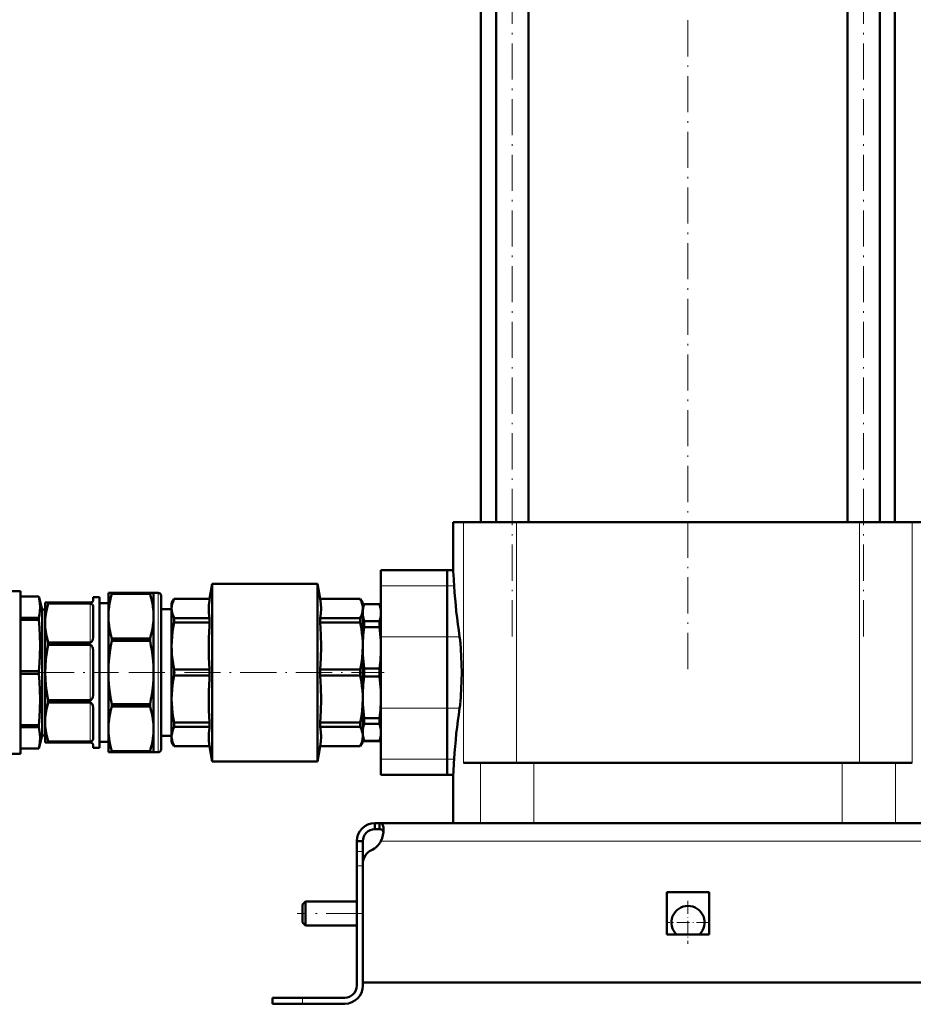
# Model space of a CAD drawing. Extents: x -1351 to 1763, y -1300 to 640.
# Tile 77 of 90: x 1252 to 1549, y -342 to -15. Entities that reach past the tile are written whole.
import ezdxf

# ---------------------------------------------------------------- set-up
doc = ezdxf.new("R2010")
doc.units = 0
doc.linetypes.add('DASHDOT', pattern=[18.5, 12, -3, 0.5, -3])

msp = doc.modelspace()

# ---------------------------------------------------------------- linework, layer by layer
at = {"color": 7, "linetype": 'DASHDOT', "lineweight": 18}
for p, q in [((1473.81, -230.81), (1473.81, 355.39)), ((1415.47, -219.97), (1415.47, 236.15)), ((1532.14, -219.97), (1532.14, 236.15)), ((1257.95, -231.96), (1284.69, -231.96)), ((1288.09, -231.96), (1372.89, -231.96)), ((1365.61, -311.96), (1344.01, -311.96))]:
    msp.add_line(p, q, dxfattribs=at)
at = {"color": 7, "lineweight": 50}
for p, q in [((1405.06, 160.14), (1405.06, -181.96)), ((1410.09, -181.96), (1410.09, 160.14)), ((1420.85, -181.96), (1420.85, 160.14)), ((1526.76, -181.96), (1526.76, 160.14)), ((1537.52, -181.96), (1537.52, 160.14)), ((1542.56, -181.96), (1542.56, 160.14)), ((1395.81, -181.96), (1399.29, -181.96)), ((1395.81, -197.96), (1395.81, -181.96)), ((1416.8, -181.96), (1399.29, -181.96)), ((1509.46, -181.96), (1416.8, -181.96)), ((1530.82, -181.96), (1509.46, -181.96)), ((1548.32, -181.96), (1530.82, -181.96)), ((1551.81, -181.96), (1548.32, -181.96)), ((1371.81, -203.2), (1371.81, -197.96)), ((1393.81, -197.96), (1371.81, -197.96)), ((1393.81, -203.2), (1393.81, -197.96)), ((1395.81, -197.96), (1393.81, -197.96)), ((1393.81, -197.96), (1393.81, -203.2)), ((1314.93, -207.46), (1315.81, -202.46)), ((1315.81, -202.46), (1315.81, -231.96)), ((1315.81, -202.46), (1350.81, -202.46)), ((1350.81, -261.46), (1350.81, -202.46)), ((1351.69, -207.46), (1350.81, -202.46)), ((1252.13, -204.96), (1247.97, -204.96)), ((1252.13, -258.96), (1252.13, -204.96)), ((1282.46, -205.46), (1281.31, -205.46)), ((1281.31, -213.22), (1281.31, -205.46)), ((1282.46, -205.46), (1295.15, -205.46)), ((1282.46, -205.81), (1282.46, -205.46)), ((1282.46, -205.81), (1295.15, -205.81)), ((1295.15, -205.81), (1295.15, -205.46)), ((1296.31, -205.46), (1295.15, -205.46)), ((1296.31, -213.22), (1296.31, -205.46)), ((1296.31, -205.46), (1297.81, -205.46)), ((1371.81, -203.2), (1371.81, -220.12)), ((1393.81, -203.2), (1393.81, -220.12)), ((1393.81, -220.12), (1393.81, -203.2)), ((1252.13, -206.71), (1258.16, -206.71)), ((1252.13, -206.72), (1258.16, -206.72)), ((1258.16, -206.72), (1258.16, -206.71)), ((1259.31, -211.01), (1258.16, -206.71)), ((1260.31, -208.71), (1261.32, -208.71)), ((1260.31, -215.52), (1260.31, -208.71)), ((1261.32, -209.02), (1261.32, -208.71)), ((1275.31, -208.71), (1261.32, -208.71)), ((1275.31, -209.02), (1261.32, -209.02)), ((1276.31, -206.96), (1276.31, -207.71)), ((1276.31, -206.96), (1278.31, -206.96)), ((1278.31, -231.96), (1278.31, -206.96)), ((1278.31, -208.96), (1281.31, -208.96)), ((1298.81, -231.96), (1298.81, -206.46)), ((1302.31, -208.96), (1303.17, -207.46)), ((1302.31, -210.71), (1302.31, -208.96)), ((1303.17, -207.48), (1303.17, -207.46)), ((1314.93, -207.46), (1303.17, -207.46)), ((1303.17, -207.48), (1314.93, -207.48)), ((1314.93, -207.48), (1314.93, -207.46)), ((1351.69, -207.48), (1351.69, -207.46)), ((1364.94, -207.46), (1351.69, -207.46)), ((1351.69, -207.48), (1364.94, -207.48)), ((1364.94, -207.48), (1364.94, -207.46)), ((1365.81, -208.96), (1364.94, -207.46)), ((1365.81, -210.71), (1365.81, -208.96)), ((1365.81, -210.46), (1366.26, -209.21)), ((1366.26, -209.21), (1366.26, -209.25)), ((1371.35, -209.21), (1366.26, -209.21)), ((1371.35, -209.25), (1366.26, -209.25)), ((1371.35, -209.21), (1371.35, -209.25)), ((1371.81, -210.46), (1371.35, -209.21)), ((1259.31, -217.14), (1259.31, -211.01)), ((1259.31, -211.01), (1260.31, -211.01)), ((1276.31, -210.52), (1276.31, -219.11)), ((1298.81, -210.96), (1302.31, -210.96)), ((1302.31, -223.16), (1302.31, -210.71)), ((1365.81, -210.46), (1365.81, -212.1)), ((1365.81, -223.16), (1365.81, -210.71)), ((1365.81, -212.1), (1365.81, -223.73)), ((1252.13, -213.78), (1258.16, -213.78)), ((1252.13, -214.43), (1258.16, -214.43)), ((1258.16, -214.11), (1258.16, -213.78)), ((1258.16, -214.43), (1258.16, -214.11)), ((1260.31, -231.96), (1260.31, -215.52)), ((1281.31, -231.96), (1281.31, -213.22)), ((1296.31, -231.96), (1296.31, -213.22)), ((1303.17, -215.36), (1303.17, -213.94)), ((1314.93, -213.94), (1303.17, -213.94)), ((1303.17, -215.36), (1314.93, -215.36)), ((1314.93, -215.36), (1314.93, -213.94)), ((1351.69, -215.36), (1351.69, -213.94)), ((1364.94, -213.94), (1351.69, -213.94)), ((1351.69, -215.36), (1364.94, -215.36)), ((1364.94, -215.36), (1364.94, -213.94)), ((1371.35, -214.94), (1366.26, -214.94)), ((1366.26, -214.94), (1366.26, -216.86)), ((1371.35, -214.94), (1371.35, -216.86)), ((1259.31, -252.92), (1259.31, -217.14)), ((1371.35, -216.86), (1366.26, -216.86)), ((1261.32, -222.77), (1261.32, -222.02)), ((1275.31, -222.02), (1261.32, -222.02)), ((1282.46, -220.64), (1295.15, -220.64)), ((1282.46, -221.47), (1282.46, -220.64)), ((1282.46, -221.47), (1295.15, -221.47)), ((1295.15, -221.47), (1295.15, -220.64)), ((1371.81, -243.8), (1371.81, -220.12)), ((1393.81, -243.8), (1393.81, -220.12)), ((1393.81, -220.12), (1393.81, -243.8)), ((1275.31, -222.77), (1261.32, -222.77)), ((1302.31, -231.96), (1302.31, -223.16)), ((1365.81, -240.76), (1365.81, -223.16)), ((1365.81, -223.73), (1365.81, -240.19)), ((1276.31, -225.88), (1276.31, -231.96)), ((1252.13, -231.5), (1258.16, -231.5)), ((1258.16, -232.42), (1258.16, -231.5)), ((1260.31, -248.4), (1260.31, -231.96)), ((1276.31, -231.96), (1276.31, -238.04)), ((1278.31, -256.96), (1278.31, -231.96)), ((1281.31, -250.7), (1281.31, -231.96)), ((1296.31, -250.7), (1296.31, -231.96)), ((1298.81, -257.46), (1298.81, -231.96)), ((1302.31, -240.76), (1302.31, -231.96)), ((1303.17, -231.96), (1303.17, -230.96)), ((1314.93, -230.96), (1303.17, -230.96)), ((1303.17, -232.96), (1303.17, -231.96)), ((1314.93, -230.96), (1314.93, -231.96)), ((1314.93, -231.96), (1314.93, -232.96)), ((1315.81, -261.46), (1315.81, -231.96)), ((1351.69, -232.96), (1351.69, -230.96)), ((1364.94, -230.96), (1351.69, -230.96)), ((1364.94, -232.96), (1364.94, -230.96)), ((1371.35, -230.6), (1366.26, -230.6)), ((1366.26, -230.6), (1366.26, -233.32)), ((1371.35, -230.6), (1371.35, -233.32)), ((1252.13, -232.42), (1258.16, -232.42)), ((1303.17, -232.96), (1314.93, -232.96)), ((1351.69, -232.96), (1364.94, -232.96)), ((1371.35, -233.32), (1366.26, -233.32)), ((1261.32, -241.9), (1261.32, -241.15)), ((1275.31, -241.15), (1261.32, -241.15)), ((1275.31, -241.9), (1261.32, -241.9)), ((1302.31, -253.21), (1302.31, -240.76)), ((1365.81, -240.19), (1365.81, -251.82)), ((1365.81, -253.21), (1365.81, -240.76)), ((1276.31, -244.81), (1276.31, -253.41)), ((1282.46, -243.28), (1282.46, -242.45)), ((1282.46, -242.45), (1295.15, -242.45)), ((1282.46, -243.28), (1295.15, -243.28)), ((1295.15, -243.28), (1295.15, -242.45)), ((1371.81, -243.8), (1371.81, -260.72)), ((1393.81, -243.8), (1393.81, -260.72)), ((1393.81, -260.72), (1393.81, -243.8)), ((1260.31, -255.21), (1260.31, -248.4)), ((1303.17, -249.98), (1303.17, -248.56)), ((1314.93, -248.56), (1303.17, -248.56)), ((1314.93, -249.98), (1314.93, -248.56)), ((1351.69, -249.98), (1351.69, -248.56)), ((1364.94, -248.56), (1351.69, -248.56)), ((1364.94, -249.98), (1364.94, -248.56)), ((1371.35, -247.06), (1366.26, -247.06)), ((1366.26, -247.06), (1366.26, -248.98)), ((1371.35, -247.06), (1371.35, -248.98)), ((1252.13, -249.49), (1258.16, -249.49)), ((1252.13, -250.14), (1258.16, -250.14)), ((1258.16, -250.14), (1258.16, -249.49)), ((1281.31, -258.46), (1281.31, -250.7)), ((1296.31, -258.46), (1296.31, -250.7)), ((1303.17, -249.98), (1314.93, -249.98)), ((1351.69, -249.98), (1364.94, -249.98)), ((1365.81, -251.82), (1365.81, -253.46)), ((1366.26, -248.98), (1371.35, -248.98)), ((1259.31, -252.92), (1258.16, -257.21)), ((1259.31, -252.92), (1260.31, -252.92)), ((1261.32, -255.21), (1261.32, -254.9)), ((1275.31, -254.9), (1261.32, -254.9)), ((1278.31, -254.96), (1281.31, -254.96)), ((1298.81, -252.96), (1302.31, -252.96)), ((1302.31, -254.96), (1302.31, -253.21)), ((1302.31, -254.96), (1303.17, -256.46)), ((1365.81, -254.96), (1364.94, -256.46)), ((1365.81, -254.96), (1365.81, -253.21)), ((1365.81, -253.46), (1366.26, -254.71)), ((1371.35, -254.67), (1366.26, -254.67)), ((1366.26, -254.67), (1366.26, -254.71)), ((1371.35, -254.71), (1366.26, -254.71)), ((1371.81, -253.46), (1371.35, -254.71)), ((1371.35, -254.67), (1371.35, -254.71)), ((1252.13, -257.21), (1258.16, -257.21)), ((1252.13, -257.21), (1258.16, -257.21)), ((1258.16, -257.21), (1258.16, -257.21)), ((1261.32, -255.21), (1260.31, -255.21)), ((1275.31, -255.21), (1261.32, -255.21)), ((1276.31, -256.21), (1276.31, -256.96)), ((1276.31, -256.96), (1278.31, -256.96)), ((1282.46, -258.12), (1295.15, -258.12)), ((1282.46, -258.46), (1282.46, -258.12)), ((1295.15, -258.46), (1295.15, -258.12)), ((1303.17, -256.46), (1303.17, -256.44)), ((1314.93, -256.44), (1303.17, -256.44)), ((1314.93, -256.46), (1303.17, -256.46)), ((1314.93, -256.46), (1314.93, -256.44)), ((1314.93, -256.46), (1315.81, -261.46)), ((1351.69, -256.46), (1350.81, -261.46)), ((1351.69, -256.46), (1351.69, -256.44)), ((1364.94, -256.44), (1351.69, -256.44)), ((1364.94, -256.46), (1351.69, -256.46)), ((1364.94, -256.44), (1364.94, -256.46)), ((1247.97, -258.96), (1252.13, -258.96)), ((1281.31, -258.46), (1282.46, -258.46)), ((1282.46, -258.46), (1295.15, -258.46)), ((1295.15, -258.46), (1296.31, -258.46)), ((1296.31, -258.46), (1297.81, -258.46)), ((1315.81, -261.46), (1350.81, -261.46)), ((1371.81, -265.96), (1371.81, -260.72)), ((1393.81, -265.96), (1393.81, -260.72)), ((1393.81, -260.72), (1393.81, -265.96)), ((1396.08, -261.96), (1396.16, -260.72)), ((1399.29, -261.96), (1404.86, -261.96)), ((1404.86, -261.96), (1422.61, -261.96)), ((1422.61, -261.96), (1525, -261.96)), ((1525, -261.96), (1542.75, -261.96)), ((1542.75, -261.96), (1548.32, -261.96)), ((1393.81, -265.96), (1371.81, -265.96)), ((1395.81, -265.96), (1393.81, -265.96)), ((1395.81, -281.96), (1395.81, -265.96)), ((1369.81, -281.96), (1371.34, -281.96)), ((1369.81, -281.96), (1369.81, -283.96)), ((1369.81, -283.96), (1371.34, -283.96)), ((1371.34, -281.96), (1371.34, -283.96)), ((1371.34, -281.96), (1473.81, -281.96)), ((1404.86, -281.96), (1395.81, -281.96)), ((1422.61, -281.96), (1404.86, -281.96)), ((1525, -281.96), (1422.61, -281.96)), ((1576.27, -281.96), (1473.81, -281.96)), ((1542.75, -281.96), (1525, -281.96)), ((1551.81, -281.96), (1542.75, -281.96)), ((1363.81, -287.96), (1365.81, -287.96)), ((1363.81, -287.96), (1363.81, -291.38)), ((1365.81, -287.96), (1365.81, -291.38)), ((1363.81, -291.38), (1363.81, -296.21)), ((1365.81, -291.38), (1365.81, -295.47)), ((1363.81, -335.96), (1363.81, -296.21)), ((1365.81, -334.96), (1365.81, -295.47)), ((1365.81, -335.96), (1365.81, -296.21)), ((1466.81, -304.96), (1473.81, -304.96)), ((1466.81, -304.96), (1466.81, -318.96)), ((1473.81, -304.96), (1480.81, -304.96)), ((1480.81, -304.96), (1480.81, -318.96)), ((1345.81, -308.96), (1346.81, -307.96)), ((1345.81, -308.96), (1345.81, -311.96)), ((1346.81, -307.96), (1346.81, -311.96)), ((1363.81, -307.96), (1346.81, -307.96)), ((1345.81, -311.96), (1345.81, -314.96)), ((1346.81, -311.96), (1346.81, -315.96)), ((1345.81, -314.96), (1346.81, -315.96)), ((1363.81, -315.96), (1346.81, -315.96)), ((1466.81, -318.96), (1473.81, -318.96)), ((1473.81, -318.96), (1480.81, -318.96)), ((1473.81, -334.96), (1365.81, -334.96)), ((1473.81, -334.96), (1581.81, -334.96)), ((1335.81, -339.96), (1335.81, -341.96)), ((1345.81, -339.96), (1335.81, -339.96)), ((1359.81, -339.96), (1345.81, -339.96)), ((1345.81, -341.96), (1335.81, -341.96)), ((1345.81, -341.96), (1359.81, -341.96))]:
    msp.add_line(p, q, dxfattribs=at)
at = {"color": 7, "lineweight": 18}
for p, q in [((1399.29, -181.96), (1399.29, -261.96)), ((1416.8, -181.96), (1416.8, -261.96)), ((1530.82, -181.96), (1530.82, -261.96)), ((1548.32, -181.96), (1548.32, -261.96)), ((1297.81, -231.96), (1297.81, -205.46)), ((1393.81, -203.2), (1371.81, -203.2)), ((1393.81, -203.2), (1396.16, -203.2)), ((1275.31, -222.02), (1275.31, -209.02)), ((1393.81, -220.12), (1371.81, -220.12)), ((1393.81, -220.12), (1397.97, -220.12)), ((1275.31, -241.15), (1275.31, -222.77)), ((1297.81, -258.46), (1297.81, -231.96)), ((1275.31, -254.9), (1275.31, -241.9)), ((1393.81, -243.8), (1371.81, -243.8)), ((1393.81, -243.8), (1397.97, -243.8)), ((1393.81, -260.72), (1371.81, -260.72)), ((1393.81, -260.72), (1396.16, -260.72)), ((1404.86, -261.96), (1404.86, -281.96)), ((1422.61, -281.96), (1422.61, -261.96)), ((1525, -261.96), (1525, -281.96)), ((1542.75, -261.96), (1542.75, -281.96)), ((1371.84, -287.96), (1473.81, -287.96)), ((1575.78, -287.96), (1473.81, -287.96)), ((1363.81, -291.38), (1365.81, -291.38)), ((1363.81, -296.21), (1365.81, -296.21)), ((1345.81, -339.96), (1345.81, -341.96))]:
    msp.add_line(p, q, dxfattribs=at)
at = {"color": 7, "linetype": 'DASHDOT', "lineweight": 18, "ltscale": 0.060016}
msp.add_line((1366.01, -296.21), (1363.61, -296.21), dxfattribs=at)
at = {"color": 7, "linetype": 'DASHDOT', "lineweight": 18, "ltscale": 0.3575}
msp.add_line((1473.81, -307.81), (1473.81, -322.11), dxfattribs=at)
at = {"color": 7, "linetype": 'DASHDOT', "lineweight": 18, "ltscale": 0.357501}
msp.add_line((1480.96, -314.96), (1466.66, -314.96), dxfattribs=at)
at = {"color": 7, "linetype": 'DASHDOT', "lineweight": 18, "ltscale": 0.060001}
msp.add_line((1345.81, -342.16), (1345.81, -339.76), dxfattribs=at)
at = {"color": 7, "lineweight": 50}
for points in [[(1281.31, -213.22), (1281.36, -211.67), (1281.52, -210.11), (1281.68, -209.05), (1281.89, -207.99), (1282.16, -206.9), (1282.46, -205.81)], [(1295.15, -205.81), (1295.46, -206.9), (1295.72, -207.99), (1295.93, -209.05), (1296.1, -210.11), (1296.26, -211.67), (1296.31, -213.22)], [(1258.16, -213.78), (1258.4, -212.67), (1258.55, -211.61), (1258.63, -210.25), (1258.55, -208.89), (1258.33, -207.47), (1258.16, -206.72)], [(1261.32, -209.02), (1260.83, -210.91), (1260.64, -211.85), (1260.49, -212.79), (1260.35, -214.16), (1260.31, -215.52)], [(1276.31, -210.52), (1276.28, -210.04), (1276.23, -209.81), (1276.14, -209.57), (1275.99, -209.34), (1275.85, -209.2), (1275.64, -209.08), (1275.31, -209.02)], [(1303.17, -207.48), (1302.79, -208.33), (1302.52, -209.14), (1302.36, -209.93), (1302.31, -210.71)], [(1314.93, -213.94), (1314.72, -212.24), (1314.66, -210.64), (1314.7, -209.56), (1314.85, -208), (1314.93, -207.48)], [(1351.69, -207.48), (1351.89, -209.14), (1351.95, -210.76), (1351.88, -212.36), (1351.69, -213.94)], [(1365.81, -210.71), (1365.78, -210.12), (1365.69, -209.53), (1365.54, -208.93), (1365.33, -208.33), (1364.94, -207.48)], [(1366.26, -209.25), (1365.98, -210.39), (1365.83, -211.53), (1365.81, -212.1)], [(1371.81, -212.09), (1371.76, -211.14), (1371.6, -210.19), (1371.35, -209.25)], [(1302.31, -210.71), (1302.34, -211.33), (1302.44, -211.96), (1302.61, -212.6), (1303, -213.6), (1303.17, -213.94)], [(1364.94, -213.94), (1365.25, -213.3), (1365.57, -212.39), (1365.76, -211.49), (1365.81, -210.71)], [(1365.81, -212.1), (1365.86, -213.05), (1366.01, -214), (1366.26, -214.94)], [(1371.35, -214.94), (1371.64, -213.81), (1371.79, -212.67), (1371.81, -212.11)], [(1258.16, -231.5), (1258.4, -228.81), (1258.55, -226.25), (1258.63, -222.96), (1258.55, -219.67), (1258.4, -217.12), (1258.16, -214.43)], [(1260.31, -215.52), (1260.35, -216.89), (1260.49, -218.25), (1260.64, -219.19), (1260.83, -220.13), (1261.32, -222.02)], [(1282.46, -220.64), (1282.16, -219.55), (1281.89, -218.46), (1281.68, -217.4), (1281.52, -216.33), (1281.36, -214.78), (1281.31, -213.22)], [(1296.31, -213.22), (1296.26, -214.78), (1296.1, -216.33), (1295.93, -217.4), (1295.72, -218.46), (1295.46, -219.55), (1295.15, -220.64)], [(1303.17, -215.36), (1302.85, -217.01), (1302.61, -218.6), (1302.44, -220.14), (1302.34, -221.66), (1302.31, -223.16)], [(1314.93, -230.96), (1314.72, -226.86), (1314.66, -222.98), (1314.7, -220.39), (1314.85, -216.6), (1314.93, -215.36)], [(1351.69, -215.36), (1351.89, -219.37), (1351.95, -223.27), (1351.88, -227.13), (1351.69, -230.96)], [(1365.81, -223.16), (1365.78, -221.74), (1365.69, -220.31), (1365.54, -218.85), (1365.33, -217.4), (1364.94, -215.36)], [(1276.31, -219.11), (1276.29, -219.74), (1276.23, -220.37), (1276.1, -221), (1275.99, -221.32), (1275.85, -221.62), (1275.63, -221.88), (1275.5, -221.97), (1275.31, -222.02)], [(1366.26, -216.86), (1365.98, -219.6), (1365.83, -222.36), (1365.81, -223.73)], [(1371.81, -223.7), (1371.75, -221.41), (1371.6, -219.14), (1371.35, -216.86)], [(1281.31, -231.96), (1281.37, -229.49), (1281.57, -227.02), (1281.9, -224.54), (1282.16, -223.01), (1282.46, -221.47)], [(1296.31, -231.96), (1296.24, -229.49), (1296.04, -227.02), (1295.72, -224.54), (1295.46, -223.01), (1295.15, -221.47)], [(1398.65, -231.96), (1398.62, -229.26), (1398.53, -226.6), (1398.4, -224.21), (1398.22, -222.07)], [(1260.31, -231.96), (1260.37, -229.8), (1260.54, -227.63), (1260.82, -225.46), (1261.32, -222.77)], [(1276.31, -225.88), (1276.29, -225.18), (1276.23, -224.49), (1276.1, -223.82), (1275.99, -223.49), (1275.84, -223.18), (1275.75, -223.03), (1275.63, -222.91), (1275.5, -222.82), (1275.31, -222.77)], [(1302.31, -223.16), (1302.34, -224.58), (1302.43, -226.01), (1302.58, -227.47), (1302.79, -228.92), (1303.17, -230.96)], [(1364.94, -230.96), (1365.25, -229.41), (1365.57, -227.21), (1365.76, -225.05), (1365.81, -223.16)], [(1365.81, -223.73), (1365.86, -226.03), (1366.01, -228.32), (1366.26, -230.6)], [(1371.35, -230.6), (1371.64, -227.86), (1371.79, -225.11), (1371.81, -223.75)], [(1260.31, -231.96), (1260.37, -234.12), (1260.54, -236.29), (1260.82, -238.46), (1261.32, -241.15)], [(1281.31, -231.96), (1281.37, -234.43), (1281.57, -236.9), (1281.9, -239.38), (1282.16, -240.91), (1282.46, -242.45)], [(1296.31, -231.96), (1296.24, -234.43), (1296.04, -236.9), (1295.72, -239.38), (1295.46, -240.91), (1295.15, -242.45)], [(1398.22, -241.85), (1398.4, -239.72), (1398.53, -237.35), (1398.62, -234.68), (1398.65, -231.96)], [(1258.16, -249.49), (1258.4, -246.8), (1258.55, -244.24), (1258.63, -240.95), (1258.55, -237.66), (1258.4, -235.11), (1258.16, -232.42)], [(1303.17, -232.96), (1302.85, -234.61), (1302.61, -236.2), (1302.44, -237.74), (1302.34, -239.26), (1302.31, -240.76)], [(1314.93, -248.56), (1314.72, -244.46), (1314.66, -240.59), (1314.7, -237.99), (1314.85, -234.2), (1314.93, -232.96)], [(1351.69, -232.96), (1351.89, -236.98), (1351.95, -240.88), (1351.88, -244.73), (1351.69, -248.56)], [(1365.81, -240.76), (1365.78, -239.35), (1365.69, -237.91), (1365.54, -236.45), (1365.33, -235), (1364.94, -232.96)], [(1366.26, -233.32), (1365.98, -236.06), (1365.83, -238.81), (1365.81, -240.19)], [(1371.81, -240.17), (1371.76, -237.88), (1371.6, -235.6), (1371.35, -233.32)], [(1276.31, -238.04), (1276.29, -238.74), (1276.23, -239.43), (1276.1, -240.11), (1275.99, -240.43), (1275.84, -240.74), (1275.75, -240.89), (1275.63, -241.02), (1275.5, -241.1), (1275.31, -241.15)], [(1261.32, -241.9), (1260.83, -243.79), (1260.64, -244.73), (1260.49, -245.67), (1260.35, -247.04), (1260.31, -248.4)], [(1276.31, -244.81), (1276.29, -244.18), (1276.23, -243.55), (1276.1, -242.92), (1275.99, -242.61), (1275.85, -242.31), (1275.63, -242.04), (1275.5, -241.95), (1275.31, -241.9)], [(1302.31, -240.76), (1302.34, -242.27), (1302.44, -243.78), (1302.61, -245.33), (1302.85, -246.91), (1303.17, -248.56)], [(1364.94, -248.56), (1365.25, -247.01), (1365.57, -244.82), (1365.76, -242.65), (1365.81, -240.76)], [(1365.81, -240.19), (1365.86, -242.49), (1366.01, -244.78), (1366.26, -247.06)], [(1371.35, -247.06), (1371.64, -244.32), (1371.79, -241.57), (1371.81, -240.22)], [(1281.31, -250.7), (1281.36, -249.15), (1281.52, -247.59), (1281.68, -246.53), (1281.89, -245.46), (1282.16, -244.37), (1282.46, -243.28)], [(1295.15, -243.28), (1295.46, -244.37), (1295.72, -245.46), (1295.93, -246.53), (1296.1, -247.59), (1296.26, -249.15), (1296.31, -250.7)], [(1260.31, -248.4), (1260.35, -249.77), (1260.49, -251.13), (1260.64, -252.07), (1260.83, -253.01), (1261.32, -254.9)], [(1258.16, -257.21), (1258.4, -256.09), (1258.55, -255.03), (1258.63, -253.67), (1258.55, -252.31), (1258.33, -250.89), (1258.16, -250.14)], [(1282.46, -258.12), (1282.16, -257.02), (1281.89, -255.94), (1281.68, -254.87), (1281.52, -253.81), (1281.36, -252.25), (1281.31, -250.7)], [(1296.31, -250.7), (1296.26, -252.25), (1296.1, -253.81), (1295.93, -254.87), (1295.72, -255.94), (1295.46, -257.02), (1295.15, -258.12)], [(1303.17, -249.98), (1302.72, -250.99), (1302.44, -251.96), (1302.34, -252.59), (1302.31, -253.21)], [(1314.93, -256.44), (1314.72, -254.74), (1314.66, -253.14), (1314.7, -252.06), (1314.85, -250.49), (1314.93, -249.98)], [(1351.69, -249.98), (1351.89, -251.64), (1351.95, -253.26), (1351.88, -254.85), (1351.69, -256.44)], [(1365.81, -253.21), (1365.78, -252.62), (1365.69, -252.03), (1365.54, -251.43), (1365.33, -250.82), (1364.94, -249.98)], [(1366.26, -248.98), (1365.98, -250.11), (1365.83, -251.25), (1365.81, -251.82)], [(1365.81, -251.82), (1365.86, -252.78), (1366.01, -253.72), (1366.26, -254.67)], [(1371.81, -251.81), (1371.76, -250.87), (1371.6, -249.92), (1371.35, -248.98)], [(1371.35, -254.67), (1371.64, -253.54), (1371.79, -252.4), (1371.81, -251.84)], [(1276.31, -253.41), (1276.28, -253.89), (1276.23, -254.11), (1276.14, -254.36), (1275.99, -254.58), (1275.85, -254.72), (1275.64, -254.84), (1275.31, -254.9)], [(1302.31, -253.21), (1302.34, -253.83), (1302.44, -254.46), (1302.61, -255.1), (1303, -256.1), (1303.17, -256.44)], [(1364.94, -256.44), (1365.25, -255.8), (1365.57, -254.89), (1365.76, -253.99), (1365.81, -253.21)], [(1371.34, -281.96), (1371.6, -281.98), (1371.83, -282.04), (1372.09, -282.18), (1372.31, -282.41), (1372.47, -282.72), (1372.57, -283), (1372.63, -283.33), (1372.69, -284.08)], [(1371.34, -283.96), (1371.65, -283.98), (1371.92, -284.04), (1372.21, -284.19), (1372.44, -284.41), (1372.59, -284.72), (1372.64, -284.9)], [(1372.69, -284.08), (1372.63, -284.99), (1372.47, -285.97), (1372.2, -286.97), (1371.84, -287.96)]]:
    msp.add_lwpolyline(points, dxfattribs=at)
for centre, radius, start, end in [((923.61, -232.27), 473.45, 3.52, 4.1555), ((1297.81, -206.46), 1, 0, 90), ((1583.82, -191.63), 188.02, 183.5272, 188.714), ((1275.31, -207.71), 1, 270, 360), ((1358.61, -225.98), 39.79, 5.634, 8.466), ((1358.61, -237.95), 39.79, 351.534, 354.366), ((1583.82, -272.29), 188.02, 171.286, 176.4728), ((1275.31, -256.21), 1, 360, 90), ((1297.81, -257.46), 1, 270, 360), ((922.19, -231.55), 474.87, 355.845, 356.3287), ((1369.81, -287.96), 6, 90, 180), ((1369.81, -287.96), 4, 90, 180), ((1370.81, -295.47), 5, 115.2697, 180), ((1365.69, -284.62), 7, 295.2697, 331.517), ((1473.81, -314.96), 5.5, 313.3417, 226.6685), ((1359.81, -335.96), 6, 270, 0), ((1359.81, -335.96), 4, 270, 0)]:
    msp.add_arc(centre, radius, start, end, dxfattribs=at)

doc.saveas('drawing.dxf')
